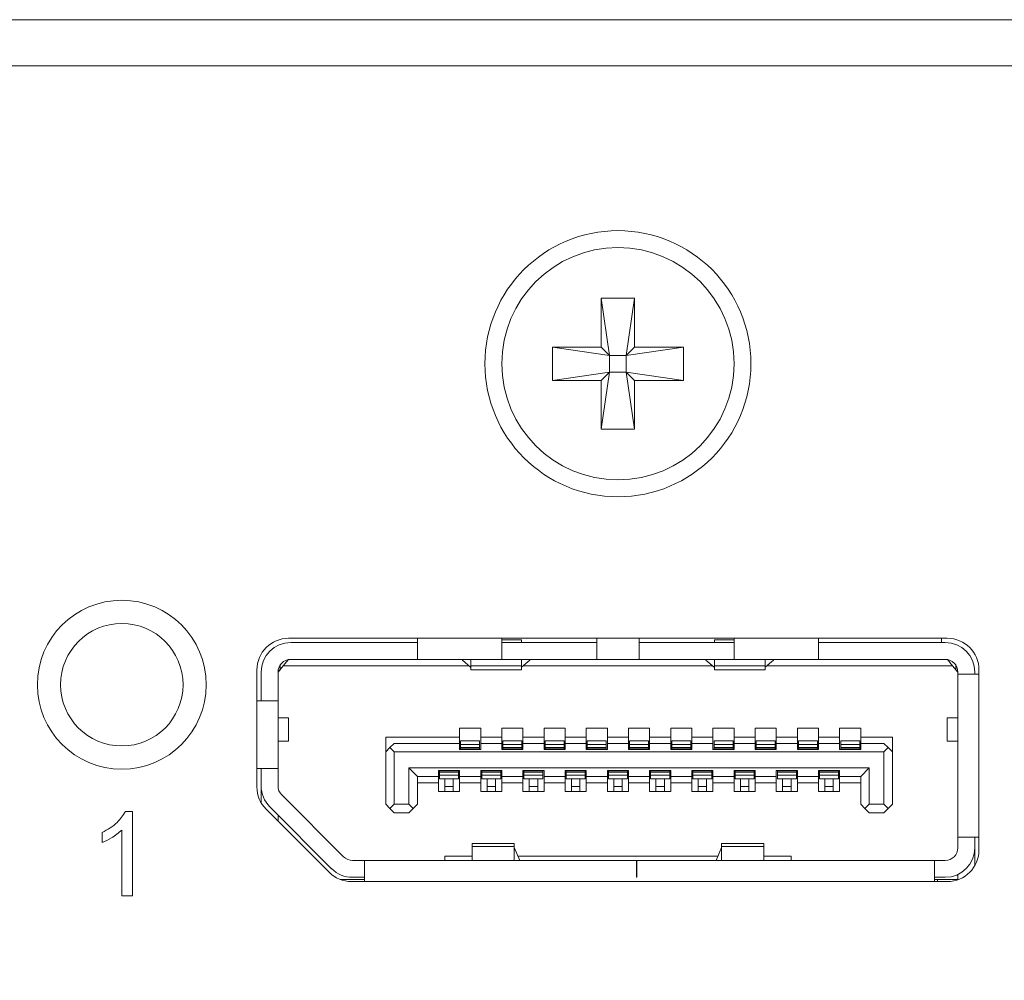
# Model space of a CAD drawing. Header units: millimetres. Extents: x 0 to 1118, y 0 to 864.
# Tile 121 of 256: x 279.52 to 285.35, y 443.07 to 448.75. Entities that reach past the tile are written whole.
import ezdxf

# ---------------------------------------------------------------- set-up
doc = ezdxf.new("R2010")
doc.units = ezdxf.units.MM
doc.dimstyles.new('SLDDIMSTYLE2', dxfattribs={"dimtxt": 0.18, "dimasz": 3.302, "dimexe": 0, "dimexo": 0.0625, "dimgap": 0, "dimtad": 0, "dimtih": 1, "dimtoh": 1, "dimdec": 0, "dimrnd": 1e-09, "dimzin": 0, "dimdsep": 46, "dimtxsty": 'Standard', "dimsah": 1, "dimcen": 0.09, "dimadec": 0, "dimazin": 0, "dimtfac": 3.302, "dimtdec": 0, "dimtofl": 0, "dimtmove": 0, "dimatfit": 3, "dimfxl": 1, "dimfrac": 2, "dimtolj": 1, "dimtzin": 0, "dimarcsym": 0})

msp = doc.modelspace()

# ---------------------------------------------------------------- linework, layer by layer
at = {"color": 7, "linetype": 'Continuous', "lineweight": 15}
for p, q in [((256.1268, 448.7539), (292.3768, 448.7539)), ((256.1268, 448.4802), (292.3768, 448.4802)), ((282.9655, 447.1052), (283.163, 447.1052)), ((282.9655, 446.8164), (282.9655, 447.1052)), ((282.9655, 447.1052), (283.0149, 446.767)), ((283.163, 447.1052), (283.1136, 446.767)), ((283.163, 447.1052), (283.163, 446.8164)), ((282.6768, 446.8164), (282.9655, 446.8164)), ((282.6768, 446.6189), (282.6768, 446.8164)), ((282.6768, 446.8164), (283.0149, 446.767)), ((283.0149, 446.767), (282.9655, 446.8164)), ((283.4518, 446.8164), (283.1136, 446.767)), ((283.163, 446.8164), (283.1136, 446.767)), ((283.163, 446.8164), (283.4518, 446.8164)), ((283.4518, 446.8164), (283.4518, 446.6189)), ((283.0149, 446.6683), (283.0149, 446.767)), ((283.0149, 446.767), (283.1136, 446.767)), ((283.1136, 446.767), (283.1136, 446.6683)), ((282.6768, 446.6189), (283.0149, 446.6683)), ((282.9655, 446.6189), (283.0149, 446.6683)), ((282.9655, 446.3302), (283.0149, 446.6683)), ((283.1136, 446.6683), (283.0149, 446.6683)), ((283.163, 446.3302), (283.1136, 446.6683)), ((283.1136, 446.6683), (283.163, 446.6189)), ((283.4518, 446.6189), (283.1136, 446.6683)), ((282.9655, 446.6189), (282.6768, 446.6189)), ((282.9655, 446.3302), (282.9655, 446.6189)), ((283.163, 446.6189), (283.163, 446.3302)), ((283.4518, 446.6189), (283.163, 446.6189)), ((283.163, 446.3302), (282.9655, 446.3302)), ((285.0143, 445.0927), (281.1143, 445.0927)), ((281.8768, 445.0927), (281.8768, 444.9677)), ((282.3768, 444.9677), (282.3768, 445.0927)), ((282.493, 445.0824), (282.3768, 445.0824)), ((282.493, 445.0677), (282.493, 445.0824)), ((282.9393, 445.0927), (282.9393, 444.9677)), ((283.1893, 444.9677), (283.1893, 445.0927)), ((283.6355, 445.0824), (283.7518, 445.0824)), ((283.6355, 445.0824), (283.6355, 445.0677)), ((283.7518, 445.0927), (283.7518, 444.9677)), ((284.2518, 444.9677), (284.2518, 445.0927)), ((284.9795, 445.0927), (284.9795, 445.0677)), ((281.1268, 445.0677), (281.8768, 445.0677)), ((282.3768, 445.0677), (282.9393, 445.0677)), ((283.1893, 445.0677), (283.7518, 445.0677)), ((284.2518, 445.0677), (285.0018, 445.0677)), ((281.083, 444.9302), (281.1132, 444.9664)), ((281.1268, 444.9677), (281.8768, 444.9677)), ((282.3768, 444.9677), (281.8768, 444.9677)), ((282.143, 444.964), (282.143, 444.9677)), ((282.193, 444.9677), (282.193, 444.929)), ((282.3768, 444.9677), (282.9393, 444.9677)), ((282.493, 444.929), (282.493, 444.9677)), ((282.543, 444.9677), (282.543, 444.964)), ((283.1893, 444.9677), (282.9393, 444.9677)), ((283.1893, 444.9677), (283.7518, 444.9677)), ((283.5855, 444.964), (283.5855, 444.9677)), ((283.6355, 444.9677), (283.6355, 444.929)), ((284.2518, 444.9677), (283.7518, 444.9677)), ((283.9355, 444.929), (283.9355, 444.9677)), ((283.9855, 444.9677), (283.9855, 444.964)), ((284.2518, 444.9677), (285.0018, 444.9677)), ((285.0153, 444.9664), (285.0455, 444.9302)), ((281.0518, 444.8927), (281.083, 444.9302)), ((281.0518, 444.8952), (281.0643, 444.9077)), ((281.0643, 444.9077), (281.0643, 444.9341)), ((282.1824, 444.9302), (281.083, 444.9302)), ((282.1918, 444.922), (282.143, 444.964)), ((282.493, 444.929), (282.193, 444.929)), ((282.193, 444.929), (282.193, 444.9052)), ((282.493, 444.9052), (282.493, 444.929)), ((282.543, 444.964), (282.4942, 444.922)), ((283.6249, 444.9302), (282.5037, 444.9302)), ((283.5855, 444.964), (283.6343, 444.922)), ((283.9355, 444.929), (283.6355, 444.929)), ((283.6355, 444.929), (283.6355, 444.9052)), ((283.9355, 444.9052), (283.9355, 444.929)), ((283.9367, 444.922), (283.9855, 444.964)), ((285.0455, 444.9302), (283.9462, 444.9302)), ((285.0455, 444.9302), (285.0768, 444.8927)), ((285.0643, 444.9077), (285.0643, 444.9341)), ((280.9268, 444.9052), (280.9268, 444.2128)), ((280.9518, 444.7227), (280.9518, 444.8927)), ((281.0518, 444.8927), (281.0518, 444.7227)), ((282.193, 444.9052), (282.493, 444.9052)), ((283.6355, 444.9052), (283.9355, 444.9052)), ((285.0768, 444.8802), (285.0768, 444.8927)), ((285.2018, 444.8802), (285.0768, 444.8802)), ((285.0768, 443.9152), (285.0768, 444.8802)), ((285.1768, 444.8802), (285.1768, 444.8927)), ((285.2018, 443.8402), (285.2018, 444.9052)), ((281.0518, 444.7227), (280.9268, 444.7227)), ((281.0518, 444.7227), (281.0518, 444.3227)), ((281.1143, 444.6214), (281.0518, 444.6214)), ((281.1143, 444.4839), (281.1143, 444.6214)), ((285.0143, 444.6214), (285.0143, 444.4839)), ((285.0768, 444.6214), (285.0143, 444.6214)), ((282.1268, 444.5602), (282.2518, 444.5602)), ((282.1268, 444.5077), (282.1268, 444.5602)), ((282.2518, 444.5602), (282.2518, 444.5077)), ((282.3768, 444.5602), (282.5018, 444.5602)), ((282.3768, 444.5077), (282.3768, 444.5602)), ((282.5018, 444.5602), (282.5018, 444.5077)), ((282.6268, 444.5602), (282.7518, 444.5602)), ((282.6268, 444.5077), (282.6268, 444.5602)), ((282.7518, 444.5602), (282.7518, 444.5077)), ((282.8768, 444.5602), (283.0018, 444.5602)), ((282.8768, 444.5077), (282.8768, 444.5602)), ((283.0018, 444.5602), (283.0018, 444.5077)), ((283.1268, 444.5602), (283.2518, 444.5602)), ((283.1268, 444.5077), (283.1268, 444.5602)), ((283.2518, 444.5602), (283.2518, 444.5077)), ((283.3768, 444.5602), (283.5018, 444.5602)), ((283.3768, 444.5077), (283.3768, 444.5602)), ((283.5018, 444.5602), (283.5018, 444.5077)), ((283.6268, 444.5602), (283.7518, 444.5602)), ((283.6268, 444.5077), (283.6268, 444.5602)), ((283.7518, 444.5602), (283.7518, 444.5077)), ((283.8768, 444.5602), (284.0018, 444.5602)), ((283.8768, 444.5077), (283.8768, 444.5602)), ((284.0018, 444.5602), (284.0018, 444.5077)), ((284.1268, 444.5602), (284.2518, 444.5602)), ((284.1268, 444.5077), (284.1268, 444.5602)), ((284.2518, 444.5602), (284.2518, 444.5077)), ((284.3768, 444.5602), (284.5018, 444.5602)), ((284.3768, 444.5077), (284.3768, 444.5602)), ((284.5018, 444.5602), (284.5018, 444.5077)), ((281.6893, 444.5077), (282.1268, 444.5077)), ((281.6893, 444.5077), (281.6893, 444.4202)), ((282.1268, 444.4702), (282.1268, 444.5077)), ((282.2518, 444.5077), (282.3768, 444.5077)), ((282.2518, 444.5077), (282.2518, 444.4702)), ((282.3768, 444.4702), (282.3768, 444.5077)), ((282.5018, 444.5077), (282.6268, 444.5077)), ((282.5018, 444.5077), (282.5018, 444.4702)), ((282.6268, 444.4702), (282.6268, 444.5077)), ((282.7518, 444.5077), (282.8768, 444.5077)), ((282.7518, 444.5077), (282.7518, 444.4702)), ((282.8768, 444.4702), (282.8768, 444.5077)), ((283.0018, 444.5077), (283.1268, 444.5077)), ((283.0018, 444.5077), (283.0018, 444.4702)), ((283.1268, 444.4702), (283.1268, 444.5077)), ((283.2518, 444.5077), (283.3768, 444.5077)), ((283.2518, 444.5077), (283.2518, 444.4702)), ((283.3768, 444.4702), (283.3768, 444.5077)), ((283.5018, 444.5077), (283.6268, 444.5077)), ((283.5018, 444.5077), (283.5018, 444.4702)), ((283.6268, 444.4702), (283.6268, 444.5077)), ((283.7518, 444.5077), (283.8768, 444.5077)), ((283.7518, 444.5077), (283.7518, 444.4702)), ((283.8768, 444.4702), (283.8768, 444.5077)), ((284.0018, 444.5077), (284.1268, 444.5077)), ((284.0018, 444.5077), (284.0018, 444.4702)), ((284.1268, 444.4702), (284.1268, 444.5077)), ((284.2518, 444.5077), (284.3768, 444.5077)), ((284.2518, 444.5077), (284.2518, 444.4702)), ((284.3768, 444.4702), (284.3768, 444.5077)), ((284.5018, 444.5077), (284.6893, 444.5077)), ((284.5018, 444.5077), (284.5018, 444.4702)), ((284.6893, 444.5077), (284.6893, 444.4202)), ((281.0518, 444.4839), (281.1143, 444.4839)), ((281.6893, 444.4202), (281.7143, 444.4452)), ((281.7393, 444.4702), (281.7143, 444.4452)), ((281.7143, 444.4452), (281.7393, 444.4202)), ((282.1268, 444.4702), (281.7393, 444.4702)), ((282.1268, 444.4352), (282.1268, 444.4702)), ((282.2455, 444.4852), (282.133, 444.4852)), ((282.133, 444.4852), (282.133, 444.463)), ((282.2455, 444.463), (282.133, 444.463)), ((282.133, 444.463), (282.133, 444.4458)), ((282.133, 444.4458), (282.133, 444.4427)), ((282.2455, 444.4458), (282.133, 444.4458)), ((282.2455, 444.4427), (282.133, 444.4427)), ((282.133, 444.4427), (282.133, 444.4352)), ((282.2455, 444.4852), (282.2455, 444.463)), ((282.2455, 444.463), (282.2455, 444.4458)), ((282.2455, 444.4458), (282.2455, 444.4427)), ((282.2455, 444.4427), (282.2455, 444.4352)), ((282.2518, 444.4702), (282.2518, 444.4352)), ((282.3768, 444.4702), (282.2518, 444.4702)), ((282.3768, 444.4352), (282.3768, 444.4702)), ((282.4955, 444.4852), (282.383, 444.4852)), ((282.383, 444.4852), (282.383, 444.463)), ((282.383, 444.463), (282.383, 444.4458)), ((282.4955, 444.463), (282.383, 444.463)), ((282.4955, 444.4458), (282.383, 444.4458)), ((282.383, 444.4458), (282.383, 444.4427)), ((282.4955, 444.4427), (282.383, 444.4427)), ((282.383, 444.4427), (282.383, 444.4352)), ((282.4955, 444.4852), (282.4955, 444.463)), ((282.4955, 444.463), (282.4955, 444.4458)), ((282.4955, 444.4458), (282.4955, 444.4427)), ((282.4955, 444.4427), (282.4955, 444.4352)), ((282.5018, 444.4702), (282.5018, 444.4352)), ((282.6268, 444.4702), (282.5018, 444.4702)), ((282.6268, 444.4352), (282.6268, 444.4702)), ((282.7455, 444.4852), (282.633, 444.4852)), ((282.633, 444.4852), (282.633, 444.463)), ((282.7455, 444.463), (282.633, 444.463)), ((282.633, 444.463), (282.633, 444.4458)), ((282.7455, 444.4458), (282.633, 444.4458)), ((282.633, 444.4458), (282.633, 444.4427)), ((282.7455, 444.4427), (282.633, 444.4427)), ((282.633, 444.4427), (282.633, 444.4352)), ((282.7455, 444.4852), (282.7455, 444.463)), ((282.7455, 444.463), (282.7455, 444.4458)), ((282.7455, 444.4458), (282.7455, 444.4427)), ((282.7455, 444.4427), (282.7455, 444.4352)), ((282.7518, 444.4702), (282.7518, 444.4352)), ((282.8768, 444.4702), (282.7518, 444.4702)), ((282.8768, 444.4352), (282.8768, 444.4702)), ((282.9955, 444.4852), (282.883, 444.4852)), ((282.883, 444.4852), (282.883, 444.463)), ((282.883, 444.463), (282.883, 444.4458)), ((282.9955, 444.463), (282.883, 444.463)), ((282.9955, 444.4458), (282.883, 444.4458)), ((282.883, 444.4458), (282.883, 444.4427)), ((282.9955, 444.4427), (282.883, 444.4427)), ((282.883, 444.4427), (282.883, 444.4352)), ((282.9955, 444.4852), (282.9955, 444.463)), ((282.9955, 444.463), (282.9955, 444.4458)), ((282.9955, 444.4458), (282.9955, 444.4427)), ((282.9955, 444.4427), (282.9955, 444.4352)), ((283.0018, 444.4702), (283.0018, 444.4352)), ((283.1268, 444.4702), (283.0018, 444.4702)), ((283.1268, 444.4352), (283.1268, 444.4702)), ((283.2455, 444.4852), (283.133, 444.4852)), ((283.133, 444.4852), (283.133, 444.463)), ((283.2455, 444.463), (283.133, 444.463)), ((283.133, 444.463), (283.133, 444.4458)), ((283.2455, 444.4458), (283.133, 444.4458)), ((283.133, 444.4458), (283.133, 444.4427)), ((283.2455, 444.4427), (283.133, 444.4427)), ((283.133, 444.4427), (283.133, 444.4352)), ((283.2455, 444.4852), (283.2455, 444.463)), ((283.2455, 444.463), (283.2455, 444.4458)), ((283.2455, 444.4458), (283.2455, 444.4427)), ((283.2455, 444.4427), (283.2455, 444.4352)), ((283.2518, 444.4702), (283.2518, 444.4352)), ((283.3768, 444.4702), (283.2518, 444.4702)), ((283.3768, 444.4352), (283.3768, 444.4702)), ((283.4955, 444.4852), (283.383, 444.4852)), ((283.383, 444.4852), (283.383, 444.463)), ((283.4955, 444.463), (283.383, 444.463)), ((283.383, 444.463), (283.383, 444.4458)), ((283.4955, 444.4458), (283.383, 444.4458)), ((283.383, 444.4458), (283.383, 444.4427)), ((283.4955, 444.4427), (283.383, 444.4427)), ((283.383, 444.4427), (283.383, 444.4352)), ((283.4955, 444.4852), (283.4955, 444.463)), ((283.4955, 444.463), (283.4955, 444.4458)), ((283.4955, 444.4458), (283.4955, 444.4427)), ((283.4955, 444.4427), (283.4955, 444.4352)), ((283.5018, 444.4702), (283.5018, 444.4352)), ((283.6268, 444.4702), (283.5018, 444.4702)), ((283.6268, 444.4352), (283.6268, 444.4702)), ((283.7455, 444.4852), (283.633, 444.4852)), ((283.633, 444.4852), (283.633, 444.463)), ((283.7455, 444.463), (283.633, 444.463)), ((283.633, 444.463), (283.633, 444.4458)), ((283.7455, 444.4458), (283.633, 444.4458)), ((283.633, 444.4458), (283.633, 444.4427)), ((283.7455, 444.4427), (283.633, 444.4427)), ((283.633, 444.4427), (283.633, 444.4352)), ((283.7455, 444.4852), (283.7455, 444.463)), ((283.7455, 444.463), (283.7455, 444.4458)), ((283.7455, 444.4458), (283.7455, 444.4427)), ((283.7455, 444.4427), (283.7455, 444.4352)), ((283.7518, 444.4702), (283.7518, 444.4352)), ((283.8768, 444.4702), (283.7518, 444.4702)), ((283.8768, 444.4352), (283.8768, 444.4702)), ((283.9955, 444.4852), (283.883, 444.4852)), ((283.883, 444.4852), (283.883, 444.463)), ((283.883, 444.463), (283.883, 444.4458)), ((283.9955, 444.463), (283.883, 444.463)), ((283.883, 444.4458), (283.883, 444.4427)), ((283.9955, 444.4458), (283.883, 444.4458)), ((283.9955, 444.4427), (283.883, 444.4427)), ((283.883, 444.4427), (283.883, 444.4352)), ((283.9955, 444.4852), (283.9955, 444.463)), ((283.9955, 444.463), (283.9955, 444.4458)), ((283.9955, 444.4458), (283.9955, 444.4427)), ((283.9955, 444.4427), (283.9955, 444.4352)), ((284.0018, 444.4702), (284.0018, 444.4352)), ((284.1268, 444.4702), (284.0018, 444.4702)), ((284.1268, 444.4352), (284.1268, 444.4702)), ((284.2455, 444.4852), (284.133, 444.4852)), ((284.133, 444.4852), (284.133, 444.463)), ((284.133, 444.463), (284.133, 444.4458)), ((284.2455, 444.463), (284.133, 444.463)), ((284.133, 444.4458), (284.133, 444.4427)), ((284.2455, 444.4458), (284.133, 444.4458)), ((284.2455, 444.4427), (284.133, 444.4427)), ((284.133, 444.4427), (284.133, 444.4352)), ((284.2455, 444.4852), (284.2455, 444.463)), ((284.2455, 444.463), (284.2455, 444.4458)), ((284.2455, 444.4458), (284.2455, 444.4427)), ((284.2455, 444.4427), (284.2455, 444.4352)), ((284.2518, 444.4702), (284.2518, 444.4352)), ((284.3768, 444.4702), (284.2518, 444.4702)), ((284.3768, 444.4352), (284.3768, 444.4702)), ((284.4955, 444.4852), (284.383, 444.4852)), ((284.383, 444.4852), (284.383, 444.463)), ((284.383, 444.463), (284.383, 444.4458)), ((284.4955, 444.463), (284.383, 444.463)), ((284.383, 444.4458), (284.383, 444.4427)), ((284.4955, 444.4458), (284.383, 444.4458)), ((284.4955, 444.4427), (284.383, 444.4427)), ((284.383, 444.4427), (284.383, 444.4352)), ((284.4955, 444.4852), (284.4955, 444.463)), ((284.4955, 444.463), (284.4955, 444.4458)), ((284.4955, 444.4458), (284.4955, 444.4427)), ((284.4955, 444.4427), (284.4955, 444.4352)), ((284.5018, 444.4702), (284.5018, 444.4352)), ((284.6393, 444.4702), (284.5018, 444.4702)), ((284.6643, 444.4452), (284.6393, 444.4702)), ((284.6393, 444.4202), (284.6643, 444.4452)), ((284.6643, 444.4452), (284.6893, 444.4202)), ((285.0143, 444.4839), (285.0768, 444.4839)), ((281.6893, 444.1102), (281.6893, 444.4202)), ((281.7393, 444.4202), (281.7393, 444.1102)), ((284.6393, 444.4202), (281.7393, 444.4202)), ((282.2518, 444.4352), (282.1268, 444.4352)), ((282.5018, 444.4352), (282.3768, 444.4352)), ((282.7518, 444.4352), (282.6268, 444.4352)), ((283.0018, 444.4352), (282.8768, 444.4352)), ((283.2518, 444.4352), (283.1268, 444.4352)), ((283.5018, 444.4352), (283.3768, 444.4352)), ((283.7518, 444.4352), (283.6268, 444.4352)), ((284.0018, 444.4352), (283.8768, 444.4352)), ((284.2518, 444.4352), (284.1268, 444.4352)), ((284.5018, 444.4352), (284.3768, 444.4352)), ((284.6393, 444.4202), (284.6393, 444.1102)), ((284.6893, 444.4202), (284.6893, 444.1102)), ((281.8268, 444.3252), (284.5518, 444.3252)), ((281.8268, 444.1102), (281.8268, 444.3252)), ((281.8268, 444.3252), (281.8768, 444.2752)), ((284.5018, 444.2752), (284.5518, 444.3252)), ((284.5518, 444.3252), (284.5518, 444.1102)), ((280.9268, 444.3227), (281.0518, 444.3227)), ((280.9518, 444.3227), (280.9518, 444.2187)), ((281.0518, 444.2187), (281.0518, 444.3227)), ((281.8768, 444.2752), (282.0018, 444.2752)), ((281.8768, 444.2752), (281.8768, 444.1102)), ((282.0018, 444.3102), (282.1268, 444.3102)), ((282.0018, 444.2752), (282.0018, 444.3102)), ((282.0018, 444.2377), (282.0018, 444.2752)), ((282.008, 444.3102), (282.008, 444.3027)), ((282.008, 444.3027), (282.1205, 444.3027)), ((282.008, 444.3027), (282.008, 444.2995)), ((282.1205, 444.2995), (282.008, 444.2995)), ((282.008, 444.2995), (282.008, 444.2823)), ((282.1205, 444.2823), (282.008, 444.2823)), ((282.008, 444.2823), (282.008, 444.2602)), ((282.1205, 444.3102), (282.1205, 444.3027)), ((282.1205, 444.3027), (282.1205, 444.2995)), ((282.1205, 444.2995), (282.1205, 444.2823)), ((282.1205, 444.2823), (282.1205, 444.2602)), ((282.1268, 444.3102), (282.1268, 444.2752)), ((282.1268, 444.2752), (282.2518, 444.2752)), ((282.1268, 444.2752), (282.1268, 444.2377)), ((282.2518, 444.3102), (282.3768, 444.3102)), ((282.2518, 444.2752), (282.2518, 444.3102)), ((282.2518, 444.2377), (282.2518, 444.2752)), ((282.258, 444.3102), (282.258, 444.3027)), ((282.258, 444.3027), (282.258, 444.2995)), ((282.258, 444.3027), (282.3705, 444.3027)), ((282.3705, 444.2995), (282.258, 444.2995)), ((282.258, 444.2995), (282.258, 444.2823)), ((282.3705, 444.2823), (282.258, 444.2823)), ((282.258, 444.2823), (282.258, 444.2602)), ((282.3705, 444.3102), (282.3705, 444.3027)), ((282.3705, 444.3027), (282.3705, 444.2995)), ((282.3705, 444.2995), (282.3705, 444.2823)), ((282.3705, 444.2823), (282.3705, 444.2602)), ((282.3768, 444.3102), (282.3768, 444.2752)), ((282.3768, 444.2752), (282.5018, 444.2752)), ((282.3768, 444.2752), (282.3768, 444.2377)), ((282.5018, 444.3102), (282.6268, 444.3102)), ((282.5018, 444.2752), (282.5018, 444.3102)), ((282.5018, 444.2377), (282.5018, 444.2752)), ((282.508, 444.3102), (282.508, 444.3027)), ((282.508, 444.3027), (282.6205, 444.3027)), ((282.508, 444.3027), (282.508, 444.2995)), ((282.6205, 444.2995), (282.508, 444.2995)), ((282.508, 444.2995), (282.508, 444.2823)), ((282.6205, 444.2823), (282.508, 444.2823)), ((282.508, 444.2823), (282.508, 444.2602)), ((282.6205, 444.3102), (282.6205, 444.3027)), ((282.6205, 444.3027), (282.6205, 444.2995)), ((282.6205, 444.2995), (282.6205, 444.2823)), ((282.6205, 444.2823), (282.6205, 444.2602)), ((282.6268, 444.3102), (282.6268, 444.2752)), ((282.6268, 444.2752), (282.7518, 444.2752)), ((282.6268, 444.2752), (282.6268, 444.2377)), ((282.7518, 444.3102), (282.8768, 444.3102)), ((282.7518, 444.2752), (282.7518, 444.3102)), ((282.7518, 444.2377), (282.7518, 444.2752)), ((282.758, 444.3102), (282.758, 444.3027)), ((282.758, 444.3027), (282.8705, 444.3027)), ((282.758, 444.3027), (282.758, 444.2995)), ((282.8705, 444.2995), (282.758, 444.2995)), ((282.758, 444.2995), (282.758, 444.2823)), ((282.8705, 444.2823), (282.758, 444.2823)), ((282.758, 444.2823), (282.758, 444.2602)), ((282.8705, 444.3102), (282.8705, 444.3027)), ((282.8705, 444.3027), (282.8705, 444.2995)), ((282.8705, 444.2995), (282.8705, 444.2823)), ((282.8705, 444.2823), (282.8705, 444.2602)), ((282.8768, 444.3102), (282.8768, 444.2752)), ((282.8768, 444.2752), (283.0018, 444.2752)), ((282.8768, 444.2752), (282.8768, 444.2377)), ((283.0018, 444.3102), (283.1268, 444.3102)), ((283.0018, 444.2752), (283.0018, 444.3102)), ((283.0018, 444.2377), (283.0018, 444.2752)), ((283.008, 444.3102), (283.008, 444.3027)), ((283.008, 444.3027), (283.1205, 444.3027)), ((283.008, 444.3027), (283.008, 444.2995)), ((283.008, 444.2995), (283.008, 444.2823)), ((283.1205, 444.2995), (283.008, 444.2995)), ((283.1205, 444.2823), (283.008, 444.2823)), ((283.008, 444.2823), (283.008, 444.2602)), ((283.1205, 444.3102), (283.1205, 444.3027)), ((283.1205, 444.3027), (283.1205, 444.2995)), ((283.1205, 444.2995), (283.1205, 444.2823)), ((283.1205, 444.2823), (283.1205, 444.2602)), ((283.1268, 444.3102), (283.1268, 444.2752)), ((283.1268, 444.2752), (283.2518, 444.2752)), ((283.1268, 444.2752), (283.1268, 444.2377)), ((283.2518, 444.3102), (283.3768, 444.3102)), ((283.2518, 444.2752), (283.2518, 444.3102)), ((283.2518, 444.2377), (283.2518, 444.2752)), ((283.258, 444.3102), (283.258, 444.3027)), ((283.258, 444.3027), (283.3705, 444.3027)), ((283.258, 444.3027), (283.258, 444.2995)), ((283.258, 444.2995), (283.258, 444.2823)), ((283.3705, 444.2995), (283.258, 444.2995)), ((283.3705, 444.2823), (283.258, 444.2823)), ((283.258, 444.2823), (283.258, 444.2602)), ((283.3705, 444.3102), (283.3705, 444.3027)), ((283.3705, 444.3027), (283.3705, 444.2995)), ((283.3705, 444.2995), (283.3705, 444.2823)), ((283.3705, 444.2823), (283.3705, 444.2602)), ((283.3768, 444.3102), (283.3768, 444.2752)), ((283.3768, 444.2752), (283.5018, 444.2752)), ((283.3768, 444.2752), (283.3768, 444.2377)), ((283.5018, 444.3102), (283.6268, 444.3102)), ((283.5018, 444.2752), (283.5018, 444.3102)), ((283.5018, 444.2377), (283.5018, 444.2752)), ((283.508, 444.3102), (283.508, 444.3027)), ((283.508, 444.3027), (283.6205, 444.3027)), ((283.508, 444.3027), (283.508, 444.2995)), ((283.6205, 444.2995), (283.508, 444.2995)), ((283.508, 444.2995), (283.508, 444.2823)), ((283.6205, 444.2823), (283.508, 444.2823)), ((283.508, 444.2823), (283.508, 444.2602)), ((283.6205, 444.3102), (283.6205, 444.3027)), ((283.6205, 444.3027), (283.6205, 444.2995)), ((283.6205, 444.2995), (283.6205, 444.2823)), ((283.6205, 444.2823), (283.6205, 444.2602)), ((283.6268, 444.3102), (283.6268, 444.2752)), ((283.6268, 444.2752), (283.7518, 444.2752)), ((283.6268, 444.2752), (283.6268, 444.2377)), ((283.7518, 444.3102), (283.8768, 444.3102)), ((283.7518, 444.2752), (283.7518, 444.3102)), ((283.7518, 444.2377), (283.7518, 444.2752)), ((283.758, 444.3102), (283.758, 444.3027)), ((283.758, 444.3027), (283.8705, 444.3027)), ((283.758, 444.3027), (283.758, 444.2995)), ((283.758, 444.2995), (283.758, 444.2823)), ((283.8705, 444.2995), (283.758, 444.2995)), ((283.8705, 444.2823), (283.758, 444.2823)), ((283.758, 444.2823), (283.758, 444.2602)), ((283.8705, 444.3102), (283.8705, 444.3027)), ((283.8705, 444.3027), (283.8705, 444.2995)), ((283.8705, 444.2995), (283.8705, 444.2823)), ((283.8705, 444.2823), (283.8705, 444.2602)), ((283.8768, 444.3102), (283.8768, 444.2752)), ((283.8768, 444.2752), (284.0018, 444.2752)), ((283.8768, 444.2752), (283.8768, 444.2377)), ((284.0018, 444.3102), (284.1268, 444.3102)), ((284.0018, 444.2752), (284.0018, 444.3102)), ((284.0018, 444.2377), (284.0018, 444.2752)), ((284.008, 444.3102), (284.008, 444.3027)), ((284.008, 444.3027), (284.008, 444.2995)), ((284.008, 444.3027), (284.1205, 444.3027)), ((284.1205, 444.2995), (284.008, 444.2995)), ((284.008, 444.2995), (284.008, 444.2823)), ((284.1205, 444.2823), (284.008, 444.2823)), ((284.008, 444.2823), (284.008, 444.2602)), ((284.1205, 444.3102), (284.1205, 444.3027)), ((284.1205, 444.3027), (284.1205, 444.2995)), ((284.1205, 444.2995), (284.1205, 444.2823)), ((284.1205, 444.2823), (284.1205, 444.2602)), ((284.1268, 444.3102), (284.1268, 444.2752)), ((284.1268, 444.2752), (284.2518, 444.2752)), ((284.1268, 444.2752), (284.1268, 444.2377)), ((284.2518, 444.3102), (284.3768, 444.3102)), ((284.2518, 444.2752), (284.2518, 444.3102)), ((284.2518, 444.2377), (284.2518, 444.2752)), ((284.258, 444.3102), (284.258, 444.3027)), ((284.258, 444.3027), (284.3705, 444.3027)), ((284.258, 444.3027), (284.258, 444.2995)), ((284.3705, 444.2995), (284.258, 444.2995)), ((284.258, 444.2995), (284.258, 444.2823)), ((284.3705, 444.2823), (284.258, 444.2823)), ((284.258, 444.2823), (284.258, 444.2602)), ((284.3705, 444.3102), (284.3705, 444.3027)), ((284.3705, 444.3027), (284.3705, 444.2995)), ((284.3705, 444.2995), (284.3705, 444.2823)), ((284.3705, 444.2823), (284.3705, 444.2602)), ((284.3768, 444.3102), (284.3768, 444.2752)), ((284.3768, 444.2752), (284.5018, 444.2752)), ((284.3768, 444.2752), (284.3768, 444.2377)), ((284.5018, 444.1102), (284.5018, 444.2752)), ((282.0018, 444.2377), (281.8768, 444.2377)), ((282.0018, 444.1852), (282.0018, 444.2377)), ((282.1205, 444.2602), (282.008, 444.2602)), ((282.0393, 444.2602), (282.0393, 444.2156)), ((282.0893, 444.2156), (282.0393, 444.2156)), ((282.0393, 444.2156), (282.0393, 444.1852)), ((282.0893, 444.2602), (282.0893, 444.2156)), ((282.0893, 444.2156), (282.0893, 444.1852)), ((282.2518, 444.2377), (282.1268, 444.2377)), ((282.1268, 444.2377), (282.1268, 444.1852)), ((282.2518, 444.1852), (282.2518, 444.2377)), ((282.3705, 444.2602), (282.258, 444.2602)), ((282.2893, 444.2602), (282.2893, 444.2156)), ((282.3393, 444.2156), (282.2893, 444.2156)), ((282.2893, 444.2156), (282.2893, 444.1852)), ((282.3393, 444.2602), (282.3393, 444.2156)), ((282.3393, 444.2156), (282.3393, 444.1852)), ((282.5018, 444.2377), (282.3768, 444.2377)), ((282.3768, 444.2377), (282.3768, 444.1852)), ((282.5018, 444.1852), (282.5018, 444.2377)), ((282.6205, 444.2602), (282.508, 444.2602)), ((282.5393, 444.2602), (282.5393, 444.2156)), ((282.5893, 444.2156), (282.5393, 444.2156)), ((282.5393, 444.2156), (282.5393, 444.1852)), ((282.5893, 444.2602), (282.5893, 444.2156)), ((282.5893, 444.2156), (282.5893, 444.1852)), ((282.7518, 444.2377), (282.6268, 444.2377)), ((282.6268, 444.2377), (282.6268, 444.1852)), ((282.7518, 444.1852), (282.7518, 444.2377)), ((282.8705, 444.2602), (282.758, 444.2602)), ((282.7893, 444.2602), (282.7893, 444.2156)), ((282.8393, 444.2156), (282.7893, 444.2156)), ((282.7893, 444.2156), (282.7893, 444.1852)), ((282.8393, 444.2602), (282.8393, 444.2156)), ((282.8393, 444.2156), (282.8393, 444.1852)), ((283.0018, 444.2377), (282.8768, 444.2377)), ((282.8768, 444.2377), (282.8768, 444.1852)), ((283.0018, 444.1852), (283.0018, 444.2377)), ((283.1205, 444.2602), (283.008, 444.2602)), ((283.0393, 444.2602), (283.0393, 444.2156)), ((283.0893, 444.2156), (283.0393, 444.2156)), ((283.0393, 444.2156), (283.0393, 444.1852)), ((283.0893, 444.2602), (283.0893, 444.2156)), ((283.0893, 444.2156), (283.0893, 444.1852)), ((283.2518, 444.2377), (283.1268, 444.2377)), ((283.1268, 444.2377), (283.1268, 444.1852)), ((283.2518, 444.1852), (283.2518, 444.2377)), ((283.3705, 444.2602), (283.258, 444.2602)), ((283.2893, 444.2602), (283.2893, 444.2156)), ((283.3393, 444.2156), (283.2893, 444.2156)), ((283.2893, 444.2156), (283.2893, 444.1852)), ((283.3393, 444.2602), (283.3393, 444.2156)), ((283.3393, 444.2156), (283.3393, 444.1852)), ((283.5018, 444.2377), (283.3768, 444.2377)), ((283.3768, 444.2377), (283.3768, 444.1852)), ((283.5018, 444.1852), (283.5018, 444.2377)), ((283.6205, 444.2602), (283.508, 444.2602)), ((283.5393, 444.2602), (283.5393, 444.2156)), ((283.5893, 444.2156), (283.5393, 444.2156)), ((283.5393, 444.2156), (283.5393, 444.1852)), ((283.5893, 444.2602), (283.5893, 444.2156)), ((283.5893, 444.2156), (283.5893, 444.1852)), ((283.7518, 444.2377), (283.6268, 444.2377)), ((283.6268, 444.2377), (283.6268, 444.1852)), ((283.7518, 444.1852), (283.7518, 444.2377)), ((283.8705, 444.2602), (283.758, 444.2602)), ((283.7893, 444.2602), (283.7893, 444.2156)), ((283.8393, 444.2156), (283.7893, 444.2156)), ((283.7893, 444.2156), (283.7893, 444.1852)), ((283.8393, 444.2602), (283.8393, 444.2156)), ((283.8393, 444.2156), (283.8393, 444.1852)), ((284.0018, 444.2377), (283.8768, 444.2377)), ((283.8768, 444.2377), (283.8768, 444.1852)), ((284.0018, 444.1852), (284.0018, 444.2377)), ((284.1205, 444.2602), (284.008, 444.2602)), ((284.0393, 444.2602), (284.0393, 444.2156)), ((284.0893, 444.2156), (284.0393, 444.2156)), ((284.0393, 444.2156), (284.0393, 444.1852)), ((284.0893, 444.2602), (284.0893, 444.2156)), ((284.0893, 444.2156), (284.0893, 444.1852)), ((284.2518, 444.2377), (284.1268, 444.2377)), ((284.1268, 444.2377), (284.1268, 444.1852)), ((284.2518, 444.1852), (284.2518, 444.2377)), ((284.3705, 444.2602), (284.258, 444.2602)), ((284.2893, 444.2602), (284.2893, 444.2156)), ((284.3393, 444.2156), (284.2893, 444.2156)), ((284.2893, 444.2156), (284.2893, 444.1852)), ((284.3393, 444.2602), (284.3393, 444.2156)), ((284.3393, 444.2156), (284.3393, 444.1852)), ((284.5018, 444.2377), (284.3768, 444.2377)), ((284.3768, 444.2377), (284.3768, 444.1852)), ((280.9518, 444.1193), (280.9518, 444.2027)), ((281.4398, 443.7996), (281.0737, 444.1657)), ((282.1268, 444.1852), (282.0018, 444.1852)), ((282.3768, 444.1852), (282.2518, 444.1852)), ((282.6268, 444.1852), (282.5018, 444.1852)), ((282.8768, 444.1852), (282.7518, 444.1852)), ((283.1268, 444.1852), (283.0018, 444.1852)), ((283.3768, 444.1852), (283.2518, 444.1852)), ((283.6268, 444.1852), (283.5018, 444.1852)), ((283.8768, 444.1852), (283.7518, 444.1852)), ((284.1268, 444.1852), (284.0018, 444.1852)), ((284.3768, 444.1852), (284.2518, 444.1852)), ((281.3691, 443.7289), (281.003, 444.095)), ((281.7143, 444.0852), (281.6893, 444.1102)), ((281.7143, 444.0852), (281.7393, 444.1102)), ((281.7393, 444.1102), (281.8268, 444.1102)), ((281.8518, 444.0852), (281.8268, 444.1102)), ((281.8518, 444.0852), (281.8768, 444.1102)), ((284.5268, 444.0852), (284.5018, 444.1102)), ((284.5268, 444.0852), (284.5518, 444.1102)), ((284.6393, 444.1102), (284.5518, 444.1102)), ((284.6393, 444.1102), (284.6643, 444.0852)), ((284.6643, 444.0852), (284.6893, 444.1102)), ((280.1496, 444.0677), (280.1909, 444.0677)), ((280.1909, 444.0677), (280.1909, 443.5677)), ((281.3544, 443.7076), (280.9817, 444.0802)), ((281.0518, 444.0462), (281.0518, 444.0102)), ((281.7393, 444.0602), (281.7143, 444.0852)), ((281.7393, 444.0602), (281.8268, 444.0602)), ((281.8518, 444.0852), (281.8268, 444.0602)), ((284.5518, 444.0602), (284.5268, 444.0852)), ((284.5518, 444.0602), (284.6393, 444.0602)), ((284.6393, 444.0602), (284.6643, 444.0852)), ((280.0114, 443.8836), (280.0114, 443.9427)), ((280.1268, 443.5677), (280.1268, 443.9573)), ((282.4505, 443.8777), (282.2005, 443.8777)), ((282.2005, 443.8777), (282.2005, 443.8603)), ((282.2005, 443.8603), (282.2005, 443.7777)), ((282.2005, 443.8603), (282.4505, 443.8603)), ((282.4505, 443.8603), (282.4505, 443.8777)), ((282.4505, 443.7777), (282.4505, 443.8603)), ((283.928, 443.8777), (283.678, 443.8777)), ((283.678, 443.8777), (283.678, 443.8603)), ((283.678, 443.8603), (283.678, 443.7777)), ((283.678, 443.8603), (283.928, 443.8603)), ((283.928, 443.8603), (283.928, 443.8777)), ((283.928, 443.7777), (283.928, 443.8603)), ((285.0768, 443.9152), (285.2018, 443.9152)), ((285.0768, 443.9152), (285.0768, 443.8527)), ((285.1768, 443.9152), (285.1768, 443.8527)), ((282.0393, 443.8027), (282.2005, 443.8027)), ((282.0393, 443.7777), (282.0393, 443.8027)), ((282.4505, 443.8549), (282.4834, 443.7777)), ((282.4727, 443.8027), (283.6558, 443.8027)), ((283.6451, 443.7777), (283.678, 443.8549)), ((283.928, 443.8027), (284.0893, 443.8027)), ((284.0893, 443.8027), (284.0893, 443.7777)), ((285.1768, 443.8527), (285.1768, 443.7466)), ((281.5643, 443.7777), (281.4928, 443.7777)), ((281.5643, 443.7777), (281.5643, 443.6527)), ((281.5643, 443.7777), (283.1743, 443.7777)), ((283.1743, 443.6777), (283.1743, 443.7777)), ((283.1743, 443.7777), (283.1768, 443.7777)), ((283.1768, 443.7777), (284.9393, 443.7777)), ((283.1768, 443.7777), (283.1768, 443.6777)), ((284.9393, 443.6527), (284.9393, 443.7777)), ((284.9393, 443.7777), (285.0018, 443.7777)), ((285.0768, 443.6634), (285.0768, 443.6945)), ((281.4196, 443.6652), (281.5643, 443.6652)), ((281.4869, 443.6527), (285.0143, 443.6527)), ((281.4928, 443.6777), (281.5643, 443.6777)), ((283.1768, 443.6777), (283.1743, 443.6777)), ((285.0018, 443.6777), (284.9393, 443.6777)), ((284.9393, 443.6652), (284.9568, 443.6652)), ((284.9568, 443.6527), (284.9568, 443.6652)), ((285.0643, 443.6652), (284.9568, 443.6652)), ((285.0643, 443.6652), (285.0643, 443.6594)), ((285.0643, 443.6652), (285.0768, 443.6652)), ((280.1909, 443.5677), (280.1268, 443.5677))]:
    msp.add_line(p, q, dxfattribs=at)
at = {"color": 9, "linetype": 'Continuous', "lineweight": 15}
msp.add_line((280.9525, 444.2027), (280.9518, 444.2027), dxfattribs=at)
at = {"color": 7, "linetype": 'Continuous', "lineweight": 15}
for centre, radius in [((283.0643, 446.7177), 0.7875), ((283.0643, 446.7177), 0.6875), ((280.1268, 444.8177), 0.5), ((280.1268, 444.8177), 0.3625)]:
    msp.add_circle(centre, radius, dxfattribs=at)
for centre, radius, start, end in [((281.1143, 444.9052), 0.1875, 90, 180), ((285.0143, 444.9052), 0.1875, 0, 90), ((281.1268, 444.8927), 0.175, 90, 180), ((285.0018, 444.8927), 0.175, 0, 90), ((281.1268, 444.8927), 0.075, 90, 180), ((285.0018, 444.8927), 0.075, 0, 90), ((281.1143, 444.2128), 0.1875, 180, 225), ((281.1268, 444.2187), 0.175, 180, 225), ((281.1268, 444.2187), 0.075, 180, 225), ((285.0018, 443.8527), 0.075, 270, 0), ((285.0018, 443.8527), 0.175, 270, 0), ((285.0143, 443.8402), 0.1875, 270, 0), ((281.4928, 443.8527), 0.075, 225, 270), ((281.4869, 443.8402), 0.1875, 225, 270), ((281.4928, 443.8527), 0.175, 225, 270)]:
    msp.add_arc(centre, radius, start, end, dxfattribs=at)
for centre, start_param, end_param in [((282.1979, 445.0802), 2.698682, 2.791636), ((282.4881, 445.0802), 3.491549, 3.584504), ((283.6404, 445.0802), 2.698682, 2.791636), ((283.9306, 445.0802), 3.491549, 3.584504)]:
    msp.add_ellipse(centre, major_axis=(0, 0.175), ratio=0.081633, start_param=start_param, end_param=end_param, dxfattribs=at)
for points, knots in [([(280.0114, 443.9427), (280.0426, 443.9603), (280.0982, 443.9917), (280.1339, 444.0445), (280.1496, 444.0677)], [0, 0, 0, 0, 0.560427, 1, 1, 1, 1]), ([(280.1268, 443.9573), (280.107, 443.9408), (280.0716, 443.9113), (280.0298, 443.892), (280.0114, 443.8836)], [0, 0, 0, 0, 0.559686, 1, 1, 1, 1])]:
    msp.add_open_spline(points, degree=3, knots=knots, dxfattribs=at)

# ---------------------------------------------------------------- leaders
at = {"color": 7, "linetype": 'Continuous', "lineweight": 0}
msp.add_leader([(295.1243, 445.8219), (276.3333, 388.4746), (269.9833, 388.4746)], dimstyle='SLDDIMSTYLE2', dxfattribs=at)

doc.saveas('drawing.dxf')
